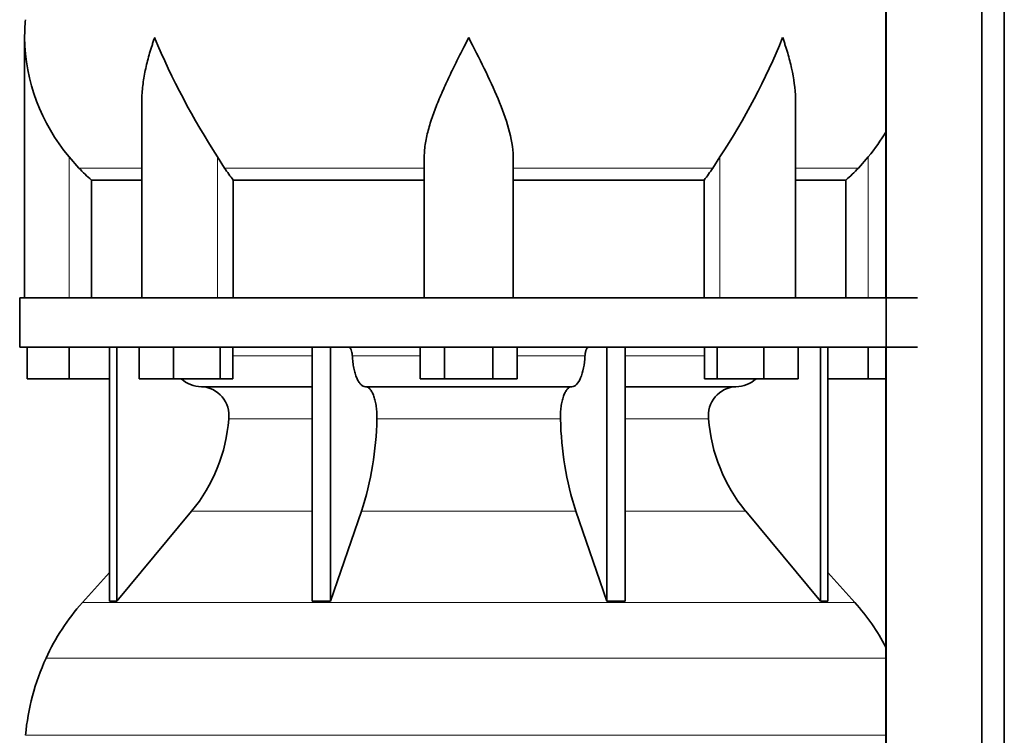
# Model space of a CAD drawing. Header units: millimetres. Extents: x 166 to 762, y -2759 to 1997.
# Tile 11 of 22: x 171 to 371, y -349 to -204. Entities that reach past the tile are written whole.
import ezdxf

# ---------------------------------------------------------------- set-up
doc = ezdxf.new("R2010")
doc.units = ezdxf.units.MM
doc.layers.add('LOW_134-13', color=7, linetype='Continuous')
doc.layers.add('VSI134_DIFFUSORE', color=7, linetype='Continuous')

# ---------------------------------------------------------------- blocks, each defined once
blk = doc.blocks.new('SE')
at = {"layer": 'LOW_134-13', "color": 7, "linetype": 'Continuous', "lineweight": 35}
for p, q in [((346.64, 1499.68), (346.64, -401.82)), ((366.02, -401.82), (366.02, 1499.68)), ((370.57, -401.82), (370.57, 1499.68)), ((346.57, -125.32), (346.57, -260.32)), ((346.57, -270.32), (346.57, -401.82))]:
    blk.add_line(p, q, dxfattribs=at)
at = {"layer": 'VSI134_DIFFUSORE', "color": 7, "linetype": 'Continuous', "lineweight": 35}
for p, q in [((172.01, -207.58), (172.01, -260.32)), ((195.73, -220.96), (195.73, -260.32)), ((328.28, -260.32), (328.28, -220.96)), ((183.02, -234.02), (181.01, -231.72)), ((212.52, -234.02), (211.09, -231.72)), ((253.01, -260.32), (253.01, -231.72)), ((271.01, -260.32), (271.01, -231.72)), ((312.92, -231.72), (311.5, -234.02)), ((343.01, -231.72), (340.99, -234.02)), ((185.53, -236.46), (195.73, -236.46)), ((185.53, -260.32), (185.53, -236.46)), ((214.3, -236.46), (253.01, -236.46)), ((214.3, -260.32), (214.3, -236.46)), ((271.01, -236.46), (309.72, -236.46)), ((309.72, -236.46), (309.72, -260.32)), ((328.28, -236.46), (338.48, -236.46)), ((338.48, -236.46), (338.48, -260.32)), ((353.01, -260.32), (171.01, -260.32)), ((171.01, -260.32), (171.01, -270.32)), ((171.01, -270.32), (353.01, -270.32)), ((172.51, -276.72), (172.51, -270.32)), ((172.51, -276.72), (172.51, -270.32)), ((181.01, -276.72), (181.01, -270.32)), ((189.18, -270.32), (189.18, -321.77)), ((190.71, -270.32), (190.71, -321.77)), ((195.25, -276.72), (195.25, -270.32)), ((202.19, -276.72), (202.19, -270.32)), ((211.67, -276.72), (211.67, -270.32)), ((214.21, -276.72), (214.21, -270.32)), ((230.31, -270.32), (230.31, -321.77)), ((234, -270.32), (234, -321.77)), ((252.19, -276.72), (252.19, -270.32)), ((257.1, -276.72), (257.1, -270.32)), ((266.91, -276.72), (266.91, -270.32)), ((271.82, -276.72), (271.82, -270.32)), ((290.01, -270.32), (290.01, -321.77)), ((293.7, -270.32), (293.7, -321.77)), ((309.8, -276.72), (309.8, -270.32)), ((312.34, -276.72), (312.34, -270.32)), ((321.82, -276.72), (321.82, -270.32)), ((328.76, -276.72), (328.76, -270.32)), ((333.3, -270.32), (333.3, -321.77)), ((334.83, -270.32), (334.83, -321.77)), ((343.01, -276.72), (343.01, -270.32)), ((181.01, -276.72), (172.51, -276.72)), ((189.18, -276.72), (181.01, -276.72)), ((202.19, -276.72), (195.25, -276.72)), ((211.67, -276.72), (202.19, -276.72)), ((214.21, -276.72), (211.67, -276.72)), ((257.1, -276.72), (252.19, -276.72)), ((266.91, -276.72), (257.1, -276.72)), ((271.82, -276.72), (266.91, -276.72)), ((312.34, -276.72), (309.8, -276.72)), ((321.82, -276.72), (312.34, -276.72)), ((328.76, -276.72), (321.82, -276.72)), ((343.01, -276.72), (334.83, -276.72)), ((346.57, -276.72), (343.01, -276.72)), ((207.83, -278.32), (230.31, -278.32)), ((241.1, -278.32), (282.91, -278.32)), ((293.7, -278.32), (316.18, -278.32)), ((190.71, -321.77), (205.86, -303.56)), ((234, -321.77), (240.28, -303.56)), ((283.73, -303.56), (290.01, -321.77)), ((318.15, -303.56), (333.3, -321.77)), ((189.18, -316), (183.71, -322.07)), ((340.3, -322.07), (334.83, -316)), ((189.18, -321.77), (190.71, -321.77)), ((230.31, -321.77), (234, -321.77)), ((290.01, -321.77), (293.7, -321.77)), ((333.3, -321.77), (334.83, -321.77))]:
    blk.add_line(p, q, dxfattribs=at)
at = {"layer": 'VSI134_DIFFUSORE', "color": 4, "linetype": 'Continuous', "lineweight": 9}
for p, q in [((181.01, -260.32), (181.01, -231.72)), ((211.09, -260.32), (211.09, -231.72)), ((312.92, -260.32), (312.92, -231.72)), ((343.01, -260.32), (343.01, -231.72)), ((183.02, -234.02), (195.73, -234.02)), ((212.52, -234.02), (253.01, -234.02)), ((271.01, -234.02), (311.5, -234.02)), ((328.28, -234.02), (340.99, -234.02)), ((214.21, -272.09), (230.31, -272.09)), ((238.43, -272.09), (252.19, -272.09)), ((271.82, -272.09), (285.58, -272.09)), ((293.7, -272.09), (309.8, -272.09)), ((230.31, -284.86), (213.38, -284.86)), ((280.62, -284.86), (243.39, -284.86)), ((310.63, -284.86), (293.7, -284.86)), ((205.86, -303.56), (230.31, -303.56)), ((240.28, -303.56), (283.73, -303.56)), ((293.7, -303.56), (318.15, -303.56)), ((183.71, -322.07), (340.3, -322.07)), ((346.57, -333.33), (176.34, -333.33)), ((172.18, -348.96), (346.57, -348.96))]:
    blk.add_line(p, q, dxfattribs=at)
at = {"layer": 'VSI134_DIFFUSORE', "color": 7, "linetype": 'Continuous', "lineweight": 35}
for centre, radius, start, end in [((210.51, -207.59), 38.5, 174.5826, 180.0352), ((210.7, -206.91), 38.7, 181.0159, 219.8906), ((336.7, -150.05), 149.83, 202.585, 213.0327), ((201.79, -157.69), 133.53, 326.3278, 338.0546), ((313.31, -206.91), 38.7, 320.1094, 329.446), ((245.66, -211.78), 39.91, 213.8601, 218.2043), ((278.38, -211.8), 39.88, 321.7938, 326.1418), ((208.06, -271.64), 6.68, 229.5852, 268.0094), ((315.95, -271.64), 6.68, 271.9979, 310.3729), ((207.55, -284.18), 5.87, 353.3223, 87.2173), ((316.44, -284.16), 5.85, 92.5772, 186.8833), ((180.07, -282.34), 33.4, 320.5472, 355.6594), ((178.44, -283.66), 64.97, 342.1602, 358.9354), ((347.08, -283.41), 66.48, 181.2569, 197.6475), ((344.04, -282.29), 33.51, 184.3996, 219.3938), ((216.41, -351.52), 44, 138, 155.5912), ((307.61, -351.52), 44, 27.6842, 42), ((220.96, -353.58), 49, 155.5912, 174.5826)]:
    blk.add_arc(centre, radius, start, end, dxfattribs=at)
for points, knots in [([(198.37, -207.59), (198.27, -207.85), (198.18, -208.11), (198, -208.64), (197.91, -208.9), (197.66, -209.68), (197.5, -210.2), (197.04, -211.76), (196.77, -212.79), (196.32, -214.87), (196.14, -215.91), (195.87, -217.96), (195.78, -218.98), (195.74, -220.32), (195.73, -220.64), (195.73, -220.97)], [0, 0, 0, 0, 0.03125, 0.03125, 0.0625, 0.0625, 0.125, 0.125, 0.25, 0.25, 0.375, 0.375, 0.5, 0.5, 0.5400162, 0.5400162, 0.5400162, 0.5400162]), ([(262.01, -207.59), (261.87, -207.85), (261.74, -208.11), (261.47, -208.64), (261.34, -208.9), (260.94, -209.68), (260.68, -210.2), (259.89, -211.76), (259.38, -212.79), (258.36, -214.87), (257.87, -215.91), (256.92, -217.96), (256.47, -218.98), (255.62, -221.01), (255.23, -222.02), (254.69, -223.52), (254.51, -224.02), (254.19, -225.02), (254.04, -225.52), (253.63, -227), (253.41, -227.97), (253.1, -229.87), (253.01, -230.81), (253.01, -231.72)], [0, 0, 0, 0, 0.03125, 0.03125, 0.0625, 0.0625, 0.125, 0.125, 0.25, 0.25, 0.375, 0.375, 0.5, 0.5, 0.625, 0.625, 0.6875, 0.6875, 0.75, 0.75, 0.875, 0.875, 1, 1, 1, 1]), ([(271.01, -231.72), (271.01, -229.89), (270.66, -227.99), (269.56, -224.04), (268.81, -222.03), (266.27, -215.95), (264.12, -211.74), (262.01, -207.59)], [0, 0, 0, 0, 0.25, 0.25, 0.5, 0.5, 1, 1, 1, 1]), ([(328.28, -220.97), (328.28, -220.63), (328.27, -220.29), (328.19, -217.9), (327.91, -215.86), (327.23, -212.78), (326.97, -211.75), (326.52, -210.2), (326.35, -209.68), (326.1, -208.9), (325.97, -208.51), (325.83, -208.11), (325.74, -207.85), (325.69, -207.72), (325.65, -207.59)], [0.4588627, 0.4588627, 0.4588627, 0.4588627, 0.5, 0.5, 0.75, 0.75, 0.875, 0.875, 0.9375, 0.9375, 0.96875, 0.984375, 0.984375, 1, 1, 1, 1]), ([(237.67, -270.32), (237.72, -270.32), (237.76, -270.33), (237.86, -270.37), (237.9, -270.4), (238.03, -270.53), (238.11, -270.66), (238.25, -270.99), (238.31, -271.18), (238.39, -271.61), (238.42, -271.85), (238.43, -272.09)], [0, 0, 0, 0, 0.125, 0.125, 0.25, 0.25, 0.5, 0.5, 0.75, 0.75, 1, 1, 1, 1]), ([(285.58, -272.09), (285.59, -271.85), (285.62, -271.62), (285.68, -271.29), (285.71, -271.19), (285.76, -271), (285.79, -270.91), (285.86, -270.74), (285.9, -270.67), (285.98, -270.55), (286.02, -270.49), (286.11, -270.4), (286.15, -270.37), (286.25, -270.33), (286.29, -270.32), (286.34, -270.32)], [0, 0, 0, 0, 0.25, 0.25, 0.375, 0.375, 0.5, 0.5, 0.625, 0.625, 0.75, 0.75, 0.875, 0.875, 1, 1, 1, 1]), ([(241.1, -278.32), (240.93, -278.32), (240.77, -278.28), (240.53, -278.16), (240.45, -278.11), (240.29, -278), (240.22, -277.93), (239.99, -277.71), (239.84, -277.52), (239.56, -277.07), (239.43, -276.82), (239.19, -276.26), (239.08, -275.94), (238.88, -275.27), (238.79, -274.91), (238.64, -274.16), (238.58, -273.76), (238.48, -272.94), (238.45, -272.52), (238.43, -272.09)], [0, 0, 0, 0, 0.125, 0.125, 0.1875, 0.1875, 0.25, 0.25, 0.375, 0.375, 0.5, 0.5, 0.625, 0.625, 0.75, 0.75, 0.875, 0.875, 1, 1, 1, 1]), ([(285.58, -272.09), (285.5, -273.8), (285.19, -275.4), (284.21, -277.67), (283.56, -278.32), (282.91, -278.32)], [0, 0, 0, 0, 0.5, 0.5, 1, 1, 1, 1]), ([(241.1, -278.32), (241.18, -278.32), (241.26, -278.33), (241.42, -278.37), (241.49, -278.4), (241.73, -278.53), (241.88, -278.66), (242.17, -279), (242.31, -279.2), (242.5, -279.56), (242.57, -279.69), (242.69, -279.97), (242.74, -280.12), (242.9, -280.58), (243, -280.91), (243.12, -281.45), (243.16, -281.63), (243.22, -282.01), (243.25, -282.2), (243.33, -282.79), (243.37, -283.2), (243.41, -284.03), (243.41, -284.45), (243.39, -284.86)], [0, 0, 0, 0, 0.0625, 0.0625, 0.125, 0.125, 0.25, 0.25, 0.375, 0.375, 0.4375, 0.4375, 0.5, 0.5, 0.625, 0.625, 0.6875, 0.6875, 0.75, 0.75, 0.875, 0.875, 1, 1, 1, 1]), ([(280.62, -284.86), (280.6, -284.45), (280.61, -284.03), (280.63, -283.41), (280.65, -283.21), (280.68, -282.8), (280.71, -282.6), (280.78, -282.01), (280.85, -281.63), (280.97, -281.09), (281.02, -280.92), (281.11, -280.58), (281.21, -280.26), (281.32, -279.97), (281.44, -279.7), (281.51, -279.56), (281.7, -279.2), (281.84, -278.99), (282.13, -278.66), (282.29, -278.53), (282.6, -278.36), (282.75, -278.32), (282.91, -278.32)], [0, 0, 0, 0, 0.125, 0.125, 0.1875, 0.1875, 0.25, 0.25, 0.375, 0.375, 0.4375, 0.4375, 0.5, 0.5625, 0.5625, 0.625, 0.625, 0.75, 0.75, 0.875, 0.875, 1, 1, 1, 1])]:
    blk.add_open_spline(points, degree=3, knots=knots, dxfattribs=at)
for points in [[(185.53, -236.46), (184.66, -235.68), (183.82, -234.86), (183.02, -234.02)], [(340.99, -234.02), (340.19, -234.86), (339.35, -235.68), (338.48, -236.46)]]:
    blk.add_open_spline(points, degree=3, dxfattribs=at)

msp = doc.modelspace()

# ---------------------------------------------------------------- block references
msp.add_blockref('SE', (0, 0))

doc.saveas('drawing.dxf')
